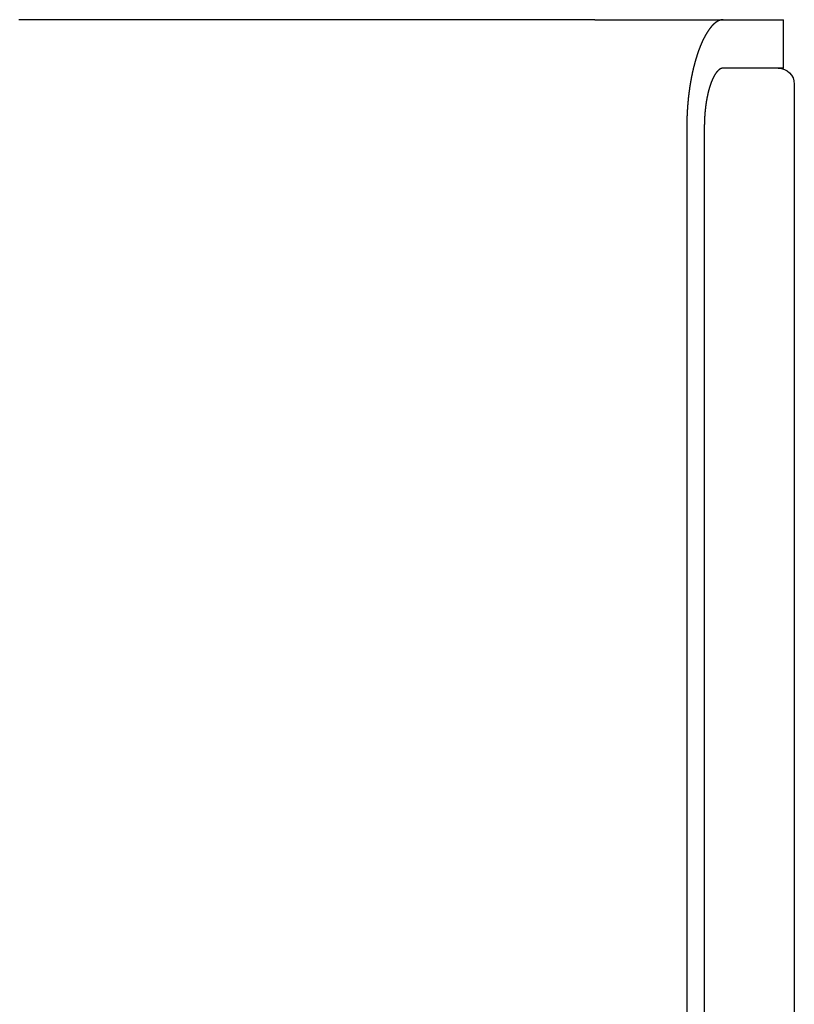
# Model space of a CAD drawing. Extents: x 744 to 2048, y 1140 to 2782.
# Tile 23 of 134: x 888 to 1032, y 1323 to 1506. Entities that reach past the tile are written whole.
import ezdxf

# ---------------------------------------------------------------- set-up
doc = ezdxf.new("R2010")
doc.units = 0
doc.layers.add('KF_SONA_6_FRONT', color=7, linetype='CONTINUOUS')
doc.layers.add('KF_SONA_6_SIDE_3', color=7, linetype='CONTINUOUS')

# ---------------------------------------------------------------- blocks, each defined once
blk = doc.blocks.new('KF_SONA_6_SIDE_3')
at = {"layer": 'KF_SONA_6_SIDE_3'}
for p, q in [((165.49495, 155.846927), (189.363454, 155.846927)), ((189.363454, 155.846927), (200.59495, 155.846927)), ((200.59495, 146.846927), (200.59495, 155.846927)), ((200.59495, 146.846927), (189.363454, 146.846927)), ((202.590093, 143.846927), (202.590093, -184.508294)), ((182.590538, 135.846927), (182.590538, -190.153073)), ((185.852089, 135.846927), (185.852089, -190.153073))]:
    blk.add_line(p, q, dxfattribs=at)
for points in [[(165.495, 155.847, 0), (164.736, 155.847, 0), (163.977, 155.847, 0), (163.219, 155.847, 0), (162.46, 155.847, 0), (161.701, 155.847, 0), (160.943, 155.847, 0), (160.184, 155.847, 0), (159.426, 155.847, 0), (158.667, 155.847, 0), (157.909, 155.847, 0), (157.151, 155.847, 0), (156.393, 155.847, 0), (155.635, 155.847, 0), (154.878, 155.847, 0), (154.121, 155.847, 0), (153.363, 155.847, 0), (152.607, 155.847, 0), (151.85, 155.847, 0), (151.094, 155.847, 0), (150.337, 155.847, 0), (149.582, 155.847, 0), (148.826, 155.847, 0), (148.071, 155.847, 0), (147.316, 155.847, 0), (146.561, 155.847, 0), (145.807, 155.847, 0), (145.053, 155.847, 0), (144.3, 155.847, 0), (143.547, 155.847, 0), (142.794, 155.847, 0), (142.042, 155.847, 0), (141.29, 155.847, 0), (140.539, 155.847, 0), (139.788, 155.847, 0), (139.038, 155.847, 0), (138.288, 155.847, 0), (137.539, 155.847, 0), (136.79, 155.847, 0), (136.042, 155.847, 0), (135.294, 155.847, 0), (134.547, 155.847, 0), (133.8, 155.847, 0), (133.055, 155.847, 0), (132.309, 155.847, 0), (131.565, 155.847, 0), (130.821, 155.847, 0), (130.077, 155.847, 0), (129.334, 155.847, 0), (128.592, 155.847, 0), (127.851, 155.847, 0), (127.111, 155.847, 0), (126.371, 155.847, 0), (125.632, 155.847, 0), (124.893, 155.847, 0), (124.156, 155.847, 0), (123.419, 155.847, 0), (122.683, 155.847, 0), (121.948, 155.847, 0), (121.213, 155.847, 0), (120.48, 155.847, 0), (119.747, 155.847, 0), (119.015, 155.847, 0), (118.284, 155.847, 0), (117.554, 155.847, 0), (116.825, 155.847, 0), (116.097, 155.847, 0), (115.37, 155.847, 0), (114.644, 155.847, 0), (113.918, 155.847, 0), (113.194, 155.847, 0), (112.471, 155.847, 0), (111.748, 155.847, 0), (111.027, 155.847, 0), (110.307, 155.847, 0), (109.587, 155.847, 0), (108.869, 155.847, 0), (108.152, 155.847, 0), (107.436, 155.847, 0), (106.721, 155.847, 0), (106.007, 155.847, 0), (105.295, 155.847, 0), (104.583, 155.847, 0), (103.873, 155.847, 0), (103.163, 155.847, 0), (102.455, 155.847, 0), (101.749, 155.847, 0), (101.043, 155.847, 0), (100.338, 155.847, 0), (99.6353, 155.847, 0), (98.9333, 155.847, 0), (98.2326, 155.847, 0), (97.5332, 155.847, 0), (96.8351, 155.847, 0), (96.1383, 155.847, 0), (95.4428, 155.847, 0), (94.7486, 155.847, 0), (94.0558, 155.847, 0), (93.3643, 155.847, 0), (92.6742, 155.847, 0), (91.9855, 155.847, 0), (91.2982, 155.847, 0), (90.6123, 155.847, 0), (89.9278, 155.847, 0), (89.2448, 155.847, 0), (88.5632, 155.847, 0), (87.8831, 155.847, 0), (87.2044, 155.847, 0), (86.5273, 155.847, 0), (85.8516, 155.847, 0), (85.1775, 155.847, 0), (84.5049, 155.847, 0), (83.8338, 155.847, 0), (83.1644, 155.847, 0), (82.4964, 155.847, 0), (81.8301, 155.847, 0), (81.1654, 155.847, 0), (80.5023, 155.847, 0), (79.8408, 155.847, 0), (79.1809, 155.847, 0), (78.5227, 155.847, 0), (77.8662, 155.847, 0), (77.2113, 155.847, 0), (76.5582, 155.847, 0), (75.9067, 155.847, 0), (75.257, 155.847, 0), (74.6089, 155.847, 0), (73.9627, 155.847, 0), (73.3182, 155.847, 0), (72.6754, 155.847, 0), (72.0345, 155.847, 0), (71.3953, 155.847, 0), (70.758, 155.847, 0), (70.1225, 155.847, 0), (69.4888, 155.847, 0), (68.857, 155.847, 0), (68.227, 155.847, 0), (67.5989, 155.847, 0), (66.9727, 155.847, 0), (66.3484, 155.847, 0), (65.7261, 155.847, 0), (65.1056, 155.847, 0), (64.4871, 155.847, 0), (63.8706, 155.847, 0), (63.256, 155.847, 0), (62.6434, 155.847, 0), (62.0328, 155.847, 0), (61.4242, 155.847, 0), (60.8177, 155.847, 0), (60.2132, 155.847, 0), (59.6107, 155.847, 0), (59.0102, 155.847, 0), (58.4119, 155.847, 0)], [(189.363, 155.847, 0), (189.349, 155.847, 0), (189.334, 155.847, 0), (189.32, 155.846, 0), (189.305, 155.846, 0), (189.291, 155.845, 0), (189.276, 155.845, 0), (189.262, 155.844, 0), (189.247, 155.843, 0), (189.232, 155.842, 0), (189.218, 155.841, 0), (189.203, 155.84, 0), (189.188, 155.838, 0), (189.174, 155.837, 0), (189.159, 155.835, 0), (189.144, 155.833, 0), (189.129, 155.831, 0), (189.114, 155.829, 0), (189.1, 155.827, 0), (189.085, 155.825, 0), (189.07, 155.822, 0), (189.055, 155.82, 0), (189.04, 155.817, 0), (189.025, 155.815, 0), (189.01, 155.812, 0), (188.995, 155.809, 0), (188.98, 155.805, 0), (188.965, 155.802, 0), (188.95, 155.799, 0), (188.935, 155.795, 0), (188.92, 155.792, 0), (188.905, 155.788, 0), (188.89, 155.784, 0), (188.875, 155.78, 0), (188.86, 155.776, 0), (188.845, 155.771, 0), (188.829, 155.767, 0), (188.814, 155.763, 0), (188.799, 155.758, 0), (188.784, 155.753, 0), (188.769, 155.748, 0), (188.753, 155.743, 0), (188.738, 155.738, 0), (188.723, 155.733, 0), (188.708, 155.727, 0), (188.692, 155.722, 0), (188.677, 155.716, 0), (188.662, 155.71, 0), (188.646, 155.704, 0), (188.631, 155.698, 0), (188.616, 155.692, 0), (188.6, 155.686, 0), (188.585, 155.679, 0), (188.569, 155.673, 0), (188.554, 155.666, 0), (188.539, 155.659, 0), (188.523, 155.652, 0), (188.508, 155.645, 0), (188.492, 155.638, 0), (188.477, 155.63, 0), (188.461, 155.623, 0), (188.446, 155.615, 0), (188.43, 155.607, 0), (188.415, 155.6, 0), (188.399, 155.592, 0), (188.384, 155.583, 0), (188.368, 155.575, 0), (188.353, 155.567, 0), (188.337, 155.558, 0), (188.321, 155.549, 0), (188.306, 155.541, 0), (188.29, 155.532, 0), (188.275, 155.523, 0), (188.259, 155.513, 0), (188.243, 155.504, 0), (188.228, 155.495, 0), (188.212, 155.485, 0), (188.196, 155.475, 0), (188.181, 155.465, 0), (188.165, 155.455, 0), (188.149, 155.445, 0), (188.134, 155.435, 0), (188.118, 155.424, 0), (188.102, 155.414, 0), (188.087, 155.403, 0), (188.071, 155.392, 0), (188.055, 155.382, 0), (188.039, 155.37, 0), (188.024, 155.359, 0), (188.008, 155.348, 0), (187.992, 155.336, 0), (187.976, 155.325, 0), (187.961, 155.313, 0), (187.945, 155.301, 0), (187.929, 155.289, 0), (187.913, 155.277, 0), (187.897, 155.265, 0), (187.882, 155.252, 0), (187.866, 155.24, 0), (187.85, 155.227, 0), (187.834, 155.214, 0), (187.818, 155.201, 0), (187.803, 155.188, 0), (187.787, 155.175, 0), (187.771, 155.162, 0), (187.755, 155.148, 0), (187.739, 155.135, 0), (187.723, 155.121, 0), (187.708, 155.107, 0), (187.692, 155.093, 0), (187.676, 155.079, 0), (187.66, 155.065, 0), (187.644, 155.051, 0), (187.628, 155.036, 0), (187.613, 155.022, 0), (187.597, 155.007, 0), (187.581, 154.992, 0), (187.565, 154.977, 0), (187.549, 154.962, 0), (187.533, 154.946, 0), (187.517, 154.931, 0), (187.502, 154.916, 0), (187.486, 154.9, 0), (187.47, 154.884, 0), (187.454, 154.868, 0), (187.438, 154.852, 0), (187.422, 154.836, 0), (187.407, 154.82, 0), (187.391, 154.803, 0), (187.375, 154.787, 0), (187.359, 154.77, 0), (187.343, 154.753, 0), (187.327, 154.736, 0), (187.311, 154.719, 0), (187.296, 154.702, 0), (187.28, 154.684, 0), (187.264, 154.667, 0), (187.248, 154.649, 0), (187.232, 154.632, 0), (187.217, 154.614, 0), (187.201, 154.596, 0), (187.185, 154.578, 0), (187.169, 154.56, 0), (187.153, 154.541, 0), (187.137, 154.523, 0), (187.122, 154.504, 0), (187.106, 154.485, 0), (187.09, 154.467, 0), (187.074, 154.448, 0), (187.059, 154.428, 0), (187.043, 154.409, 0), (187.027, 154.39, 0), (187.011, 154.37, 0), (186.996, 154.351, 0), (186.98, 154.331, 0), (186.964, 154.311, 0), (186.948, 154.291, 0), (186.933, 154.271, 0), (186.917, 154.251, 0), (186.901, 154.23, 0), (186.885, 154.21, 0), (186.87, 154.189, 0), (186.854, 154.168, 0), (186.838, 154.148, 0), (186.823, 154.127, 0), (186.807, 154.105, 0), (186.791, 154.084, 0), (186.776, 154.063, 0), (186.76, 154.041, 0), (186.745, 154.02, 0), (186.729, 153.998, 0), (186.713, 153.976, 0), (186.698, 153.954, 0), (186.682, 153.932, 0), (186.667, 153.91, 0), (186.651, 153.887, 0), (186.635, 153.865, 0), (186.62, 153.842, 0), (186.604, 153.82, 0), (186.589, 153.797, 0), (186.573, 153.774, 0), (186.558, 153.751, 0), (186.542, 153.727, 0), (186.527, 153.704, 0), (186.511, 153.681, 0), (186.496, 153.657, 0), (186.48, 153.634, 0), (186.465, 153.61, 0), (186.45, 153.586, 0), (186.434, 153.562, 0), (186.419, 153.538, 0), (186.403, 153.513, 0), (186.388, 153.489, 0), (186.373, 153.465, 0), (186.357, 153.44, 0), (186.342, 153.415, 0), (186.327, 153.391, 0), (186.311, 153.366, 0), (186.296, 153.341, 0), (186.281, 153.315, 0), (186.266, 153.29, 0), (186.25, 153.265, 0), (186.235, 153.239, 0), (186.22, 153.214, 0), (186.205, 153.188, 0), (186.19, 153.162, 0), (186.174, 153.136, 0), (186.159, 153.11, 0), (186.144, 153.084, 0), (186.129, 153.058, 0), (186.114, 153.031, 0), (186.099, 153.005, 0), (186.084, 152.978, 0), (186.069, 152.951, 0), (186.054, 152.925, 0), (186.039, 152.898, 0), (186.024, 152.871, 0), (186.009, 152.843, 0), (185.994, 152.816, 0), (185.979, 152.789, 0), (185.964, 152.761, 0), (185.949, 152.734, 0), (185.934, 152.706, 0), (185.92, 152.678, 0), (185.905, 152.65, 0), (185.89, 152.622, 0), (185.875, 152.594, 0), (185.86, 152.566, 0), (185.846, 152.538, 0), (185.831, 152.509, 0), (185.816, 152.481, 0), (185.801, 152.452, 0), (185.787, 152.423, 0), (185.772, 152.395, 0), (185.758, 152.366, 0), (185.743, 152.337, 0), (185.728, 152.307, 0), (185.714, 152.278, 0), (185.699, 152.249, 0), (185.685, 152.219, 0), (185.67, 152.19, 0), (185.656, 152.16, 0), (185.641, 152.131, 0), (185.627, 152.101, 0), (185.613, 152.071, 0), (185.598, 152.041, 0), (185.584, 152.011, 0), (185.57, 151.98, 0), (185.555, 151.95, 0), (185.541, 151.92, 0), (185.527, 151.889, 0), (185.513, 151.859, 0), (185.499, 151.828, 0), (185.484, 151.797, 0), (185.47, 151.766, 0), (185.456, 151.735, 0), (185.442, 151.704, 0), (185.428, 151.673, 0), (185.414, 151.642, 0), (185.4, 151.61, 0), (185.386, 151.579, 0), (185.372, 151.547, 0), (185.358, 151.516, 0), (185.344, 151.484, 0), (185.33, 151.452, 0), (185.316, 151.421, 0), (185.303, 151.389, 0), (185.289, 151.357, 0), (185.275, 151.324, 0), (185.261, 151.292, 0), (185.248, 151.26, 0), (185.234, 151.228, 0), (185.22, 151.195, 0), (185.207, 151.163, 0), (185.193, 151.13, 0), (185.18, 151.097, 0), (185.166, 151.065, 0), (185.153, 151.032, 0), (185.139, 150.999, 0), (185.126, 150.966, 0), (185.112, 150.933, 0), (185.099, 150.9, 0), (185.085, 150.866, 0), (185.072, 150.833, 0), (185.059, 150.8, 0), (185.046, 150.766, 0), (185.032, 150.733, 0), (185.019, 150.699, 0), (185.006, 150.665, 0), (184.993, 150.631, 0), (184.98, 150.598, 0), (184.967, 150.564, 0), (184.954, 150.53, 0), (184.941, 150.496, 0), (184.928, 150.462, 0), (184.915, 150.427, 0), (184.902, 150.393, 0), (184.889, 150.359, 0), (184.876, 150.324, 0), (184.863, 150.29, 0), (184.85, 150.255, 0), (184.838, 150.221, 0), (184.825, 150.186, 0), (184.812, 150.151, 0), (184.8, 150.116, 0), (184.787, 150.082, 0), (184.774, 150.047, 0), (184.762, 150.012, 0), (184.749, 149.977, 0), (184.737, 149.941, 0), (184.725, 149.906, 0), (184.712, 149.871, 0), (184.7, 149.836, 0), (184.687, 149.8, 0), (184.675, 149.765, 0), (184.663, 149.729, 0), (184.65, 149.693, 0), (184.638, 149.657, 0), (184.626, 149.621, 0), (184.614, 149.585, 0), (184.601, 149.549, 0), (184.589, 149.513, 0), (184.577, 149.476, 0), (184.565, 149.439, 0), (184.553, 149.403, 0), (184.54, 149.366, 0), (184.528, 149.329, 0), (184.516, 149.292, 0), (184.504, 149.254, 0), (184.492, 149.217, 0), (184.48, 149.179, 0), (184.468, 149.142, 0), (184.456, 149.104, 0), (184.444, 149.066, 0), (184.432, 149.028, 0), (184.42, 148.99, 0), (184.408, 148.952, 0), (184.396, 148.914, 0), (184.384, 148.875, 0), (184.372, 148.837, 0), (184.36, 148.798, 0), (184.348, 148.759, 0), (184.336, 148.72, 0), (184.324, 148.681, 0), (184.313, 148.642, 0), (184.301, 148.603, 0), (184.289, 148.564, 0), (184.277, 148.524, 0), (184.266, 148.485, 0), (184.254, 148.445, 0), (184.242, 148.405, 0), (184.231, 148.365, 0), (184.219, 148.325, 0), (184.207, 148.285, 0), (184.196, 148.245, 0), (184.184, 148.204, 0), (184.173, 148.164, 0), (184.161, 148.123, 0), (184.15, 148.083, 0), (184.138, 148.042, 0), (184.127, 148.001, 0), (184.115, 147.96, 0), (184.104, 147.919, 0), (184.093, 147.878, 0), (184.081, 147.836, 0), (184.07, 147.795, 0), (184.059, 147.753, 0), (184.048, 147.712, 0), (184.036, 147.67, 0), (184.025, 147.628, 0), (184.014, 147.586, 0), (184.003, 147.544, 0), (183.992, 147.502, 0), (183.981, 147.459, 0), (183.97, 147.417, 0), (183.959, 147.375, 0), (183.948, 147.332, 0), (183.937, 147.289, 0), (183.926, 147.246, 0), (183.915, 147.204, 0), (183.904, 147.161, 0), (183.893, 147.117, 0), (183.883, 147.074, 0), (183.872, 147.031, 0), (183.861, 146.987, 0), (183.85, 146.944, 0), (183.84, 146.9, 0), (183.829, 146.857, 0), (183.819, 146.813, 0), (183.808, 146.769, 0), (183.797, 146.725, 0), (183.787, 146.681, 0), (183.777, 146.637, 0), (183.766, 146.592, 0), (183.756, 146.548, 0), (183.745, 146.503, 0), (183.735, 146.459, 0), (183.725, 146.414, 0), (183.715, 146.369, 0), (183.704, 146.325, 0), (183.694, 146.28, 0), (183.684, 146.235, 0), (183.674, 146.19, 0), (183.664, 146.144, 0), (183.654, 146.099, 0), (183.644, 146.054, 0), (183.634, 146.008, 0), (183.624, 145.963, 0), (183.614, 145.917, 0), (183.604, 145.871, 0), (183.594, 145.825, 0), (183.585, 145.779, 0), (183.575, 145.733, 0), (183.565, 145.687, 0), (183.556, 145.641, 0), (183.546, 145.595, 0), (183.537, 145.549, 0), (183.527, 145.502, 0), (183.517, 145.456, 0), (183.508, 145.409, 0), (183.499, 145.362, 0), (183.489, 145.316, 0), (183.48, 145.269, 0), (183.471, 145.222, 0), (183.461, 145.175, 0), (183.452, 145.128, 0), (183.443, 145.081, 0), (183.434, 145.033, 0), (183.425, 144.986, 0), (183.416, 144.939, 0), (183.407, 144.891, 0), (183.398, 144.844, 0), (183.389, 144.796, 0), (183.38, 144.749, 0), (183.371, 144.701, 0), (183.362, 144.653, 0), (183.354, 144.605, 0), (183.345, 144.557, 0), (183.336, 144.509, 0), (183.328, 144.461, 0), (183.319, 144.413, 0), (183.311, 144.365, 0), (183.302, 144.316, 0), (183.294, 144.268, 0), (183.285, 144.219, 0), (183.277, 144.171, 0), (183.269, 144.122, 0), (183.26, 144.074, 0), (183.252, 144.025, 0), (183.244, 143.976, 0), (183.236, 143.927, 0), (183.228, 143.878, 0), (183.22, 143.829, 0), (183.212, 143.78, 0), (183.204, 143.731, 0), (183.196, 143.682, 0), (183.188, 143.633, 0), (183.18, 143.584, 0), (183.173, 143.534, 0), (183.165, 143.485, 0), (183.157, 143.435, 0), (183.15, 143.386, 0), (183.142, 143.336, 0), (183.135, 143.287, 0), (183.127, 143.237, 0), (183.12, 143.187, 0), (183.112, 143.137, 0), (183.105, 143.088, 0), (183.098, 143.038, 0), (183.091, 142.988, 0), (183.084, 142.938, 0), (183.076, 142.887, 0), (183.069, 142.837, 0), (183.062, 142.787, 0), (183.055, 142.737, 0), (183.048, 142.687, 0), (183.042, 142.636, 0), (183.035, 142.586, 0), (183.028, 142.535, 0), (183.021, 142.485, 0), (183.015, 142.434, 0), (183.008, 142.384, 0), (183.001, 142.333, 0), (182.995, 142.282, 0), (182.988, 142.232, 0), (182.982, 142.181, 0), (182.976, 142.13, 0), (182.969, 142.079, 0), (182.963, 142.028, 0), (182.957, 141.977, 0), (182.95, 141.926, 0), (182.944, 141.875, 0), (182.938, 141.824, 0), (182.932, 141.773, 0), (182.926, 141.722, 0), (182.92, 141.671, 0), (182.914, 141.619, 0), (182.909, 141.568, 0), (182.903, 141.517, 0), (182.897, 141.466, 0), (182.891, 141.414, 0), (182.886, 141.363, 0), (182.88, 141.311, 0), (182.875, 141.26, 0), (182.869, 141.208, 0), (182.864, 141.157, 0), (182.859, 141.105, 0), (182.853, 141.054, 0), (182.848, 141.002, 0), (182.843, 140.95, 0), (182.838, 140.899, 0), (182.832, 140.847, 0)], [(189.363, 146.847, 0), (189.35, 146.847, 0), (189.337, 146.847, 0), (189.323, 146.846, 0), (189.31, 146.845, 0), (189.296, 146.844, 0), (189.283, 146.843, 0), (189.269, 146.842, 0), (189.256, 146.841, 0), (189.242, 146.839, 0), (189.229, 146.837, 0), (189.215, 146.835, 0), (189.201, 146.833, 0), (189.188, 146.83, 0), (189.174, 146.828, 0), (189.16, 146.825, 0), (189.147, 146.822, 0), (189.133, 146.819, 0), (189.119, 146.815, 0), (189.105, 146.812, 0), (189.091, 146.808, 0), (189.078, 146.804, 0), (189.064, 146.799, 0), (189.05, 146.795, 0), (189.036, 146.79, 0), (189.022, 146.786, 0), (189.008, 146.781, 0), (188.994, 146.775, 0), (188.98, 146.77, 0), (188.966, 146.764, 0), (188.952, 146.758, 0), (188.938, 146.752, 0), (188.924, 146.746, 0), (188.91, 146.74, 0), (188.896, 146.733, 0), (188.882, 146.726, 0), (188.868, 146.719, 0), (188.854, 146.712, 0), (188.84, 146.705, 0), (188.826, 146.697, 0), (188.812, 146.689, 0), (188.798, 146.681, 0), (188.784, 146.673, 0), (188.77, 146.665, 0), (188.755, 146.656, 0), (188.741, 146.647, 0), (188.727, 146.638, 0), (188.713, 146.629, 0), (188.699, 146.62, 0), (188.685, 146.61, 0), (188.671, 146.6, 0), (188.656, 146.59, 0), (188.642, 146.58, 0), (188.628, 146.57, 0), (188.614, 146.559, 0), (188.6, 146.548, 0), (188.586, 146.537, 0), (188.571, 146.526, 0), (188.557, 146.515, 0), (188.543, 146.503, 0), (188.529, 146.491, 0), (188.515, 146.479, 0), (188.5, 146.467, 0), (188.486, 146.455, 0), (188.472, 146.442, 0), (188.458, 146.429, 0), (188.444, 146.416, 0), (188.43, 146.403, 0), (188.415, 146.39, 0), (188.401, 146.376, 0), (188.387, 146.362, 0), (188.373, 146.348, 0), (188.359, 146.334, 0), (188.345, 146.319, 0), (188.331, 146.305, 0), (188.316, 146.29, 0), (188.302, 146.275, 0), (188.288, 146.26, 0), (188.274, 146.244, 0), (188.26, 146.229, 0), (188.246, 146.213, 0), (188.232, 146.197, 0), (188.218, 146.18, 0), (188.204, 146.164, 0), (188.19, 146.147, 0), (188.176, 146.13, 0), (188.162, 146.113, 0), (188.148, 146.096, 0), (188.134, 146.079, 0), (188.12, 146.061, 0), (188.106, 146.043, 0), (188.092, 146.025, 0), (188.078, 146.007, 0), (188.064, 145.988, 0), (188.05, 145.969, 0), (188.036, 145.95, 0), (188.022, 145.931, 0), (188.009, 145.912, 0), (187.995, 145.893, 0), (187.981, 145.873, 0), (187.967, 145.853, 0), (187.953, 145.833, 0), (187.94, 145.812, 0), (187.926, 145.792, 0), (187.912, 145.771, 0), (187.899, 145.75, 0), (187.885, 145.729, 0), (187.871, 145.708, 0), (187.858, 145.687, 0), (187.844, 145.665, 0), (187.831, 145.643, 0), (187.817, 145.621, 0), (187.803, 145.599, 0), (187.79, 145.577, 0), (187.777, 145.554, 0), (187.763, 145.531, 0), (187.75, 145.508, 0), (187.736, 145.485, 0), (187.723, 145.462, 0), (187.71, 145.439, 0), (187.696, 145.415, 0), (187.683, 145.391, 0), (187.67, 145.367, 0), (187.657, 145.343, 0), (187.643, 145.319, 0), (187.63, 145.294, 0), (187.617, 145.269, 0), (187.604, 145.245, 0), (187.591, 145.22, 0), (187.578, 145.195, 0), (187.565, 145.169, 0), (187.552, 145.144, 0), (187.539, 145.118, 0), (187.526, 145.092, 0), (187.513, 145.066, 0), (187.5, 145.04, 0), (187.488, 145.014, 0), (187.475, 144.987, 0), (187.462, 144.961, 0), (187.449, 144.934, 0), (187.437, 144.907, 0), (187.424, 144.88, 0), (187.412, 144.853, 0), (187.399, 144.826, 0), (187.386, 144.798, 0), (187.374, 144.77, 0), (187.362, 144.743, 0), (187.349, 144.715, 0), (187.337, 144.687, 0), (187.325, 144.658, 0), (187.312, 144.63, 0), (187.3, 144.602, 0), (187.288, 144.573, 0), (187.276, 144.544, 0), (187.264, 144.515, 0), (187.252, 144.486, 0), (187.239, 144.457, 0), (187.228, 144.428, 0), (187.216, 144.398, 0), (187.204, 144.369, 0), (187.192, 144.339, 0), (187.18, 144.309, 0), (187.168, 144.279, 0), (187.157, 144.249, 0), (187.145, 144.219, 0), (187.133, 144.188, 0), (187.122, 144.158, 0), (187.11, 144.127, 0), (187.099, 144.096, 0), (187.087, 144.066, 0), (187.076, 144.035, 0), (187.065, 144.003, 0), (187.053, 143.972, 0), (187.042, 143.941, 0), (187.031, 143.909, 0), (187.02, 143.878, 0), (187.009, 143.846, 0), (186.998, 143.814, 0), (186.987, 143.783, 0), (186.976, 143.751, 0), (186.965, 143.718, 0), (186.954, 143.686, 0), (186.943, 143.654, 0), (186.933, 143.622, 0), (186.922, 143.589, 0), (186.911, 143.556, 0), (186.901, 143.524, 0), (186.89, 143.491, 0), (186.88, 143.457, 0), (186.869, 143.424, 0), (186.859, 143.391, 0), (186.848, 143.357, 0), (186.838, 143.323, 0), (186.828, 143.289, 0), (186.817, 143.254, 0), (186.807, 143.22, 0), (186.797, 143.185, 0), (186.786, 143.15, 0), (186.776, 143.115, 0), (186.766, 143.08, 0), (186.756, 143.044, 0), (186.746, 143.009, 0), (186.736, 142.973, 0), (186.726, 142.937, 0), (186.716, 142.901, 0), (186.706, 142.864, 0), (186.696, 142.828, 0), (186.686, 142.791, 0), (186.676, 142.754, 0), (186.666, 142.717, 0), (186.656, 142.68, 0), (186.646, 142.643, 0), (186.637, 142.605, 0), (186.627, 142.567, 0), (186.617, 142.53, 0), (186.608, 142.491, 0), (186.598, 142.453, 0), (186.589, 142.415, 0), (186.579, 142.376, 0), (186.57, 142.338, 0), (186.56, 142.299, 0), (186.551, 142.26, 0), (186.541, 142.22, 0), (186.532, 142.181, 0), (186.523, 142.142, 0), (186.514, 142.102, 0), (186.505, 142.062, 0), (186.495, 142.022, 0), (186.486, 141.982, 0), (186.477, 141.942, 0), (186.468, 141.901, 0), (186.459, 141.861, 0), (186.451, 141.82, 0), (186.442, 141.779, 0), (186.433, 141.738, 0), (186.424, 141.697, 0), (186.416, 141.656, 0), (186.407, 141.615, 0), (186.398, 141.573, 0), (186.39, 141.531, 0), (186.381, 141.49, 0), (186.373, 141.448, 0), (186.365, 141.406, 0), (186.356, 141.363, 0), (186.348, 141.321, 0), (186.34, 141.279, 0), (186.332, 141.236, 0), (186.324, 141.193, 0), (186.315, 141.15, 0), (186.308, 141.107, 0), (186.3, 141.064, 0), (186.292, 141.021, 0), (186.284, 140.978, 0), (186.276, 140.934, 0), (186.269, 140.891, 0), (186.261, 140.847, 0)], [(182.832, 140.847, 0), (182.83, 140.821, 0), (182.827, 140.795, 0), (182.825, 140.769, 0), (182.822, 140.743, 0), (182.82, 140.716, 0), (182.817, 140.69, 0), (182.815, 140.664, 0), (182.812, 140.638, 0), (182.81, 140.612, 0), (182.808, 140.586, 0), (182.805, 140.56, 0), (182.803, 140.533, 0), (182.8, 140.507, 0), (182.798, 140.481, 0), (182.796, 140.455, 0), (182.793, 140.429, 0), (182.791, 140.403, 0), (182.789, 140.376, 0), (182.786, 140.35, 0), (182.784, 140.324, 0), (182.782, 140.298, 0), (182.78, 140.272, 0), (182.777, 140.245, 0), (182.775, 140.219, 0), (182.773, 140.193, 0), (182.771, 140.167, 0), (182.768, 140.141, 0), (182.766, 140.114, 0), (182.764, 140.088, 0), (182.762, 140.062, 0), (182.76, 140.036, 0), (182.758, 140.009, 0), (182.755, 139.983, 0), (182.753, 139.957, 0), (182.751, 139.931, 0), (182.749, 139.904, 0), (182.747, 139.878, 0), (182.745, 139.852, 0), (182.743, 139.825, 0), (182.741, 139.799, 0), (182.739, 139.773, 0), (182.737, 139.747, 0), (182.735, 139.72, 0), (182.733, 139.694, 0), (182.731, 139.668, 0), (182.729, 139.641, 0), (182.727, 139.615, 0), (182.725, 139.589, 0), (182.723, 139.562, 0), (182.722, 139.536, 0), (182.72, 139.51, 0), (182.718, 139.484, 0), (182.716, 139.457, 0), (182.714, 139.431, 0), (182.712, 139.405, 0), (182.71, 139.378, 0), (182.709, 139.352, 0), (182.707, 139.326, 0), (182.705, 139.299, 0), (182.703, 139.273, 0), (182.702, 139.247, 0), (182.7, 139.22, 0), (182.698, 139.194, 0), (182.697, 139.168, 0), (182.695, 139.141, 0), (182.693, 139.115, 0), (182.692, 139.089, 0), (182.69, 139.062, 0), (182.688, 139.036, 0), (182.687, 139.01, 0), (182.685, 138.983, 0), (182.683, 138.957, 0), (182.682, 138.931, 0), (182.68, 138.904, 0), (182.679, 138.878, 0), (182.677, 138.852, 0), (182.676, 138.825, 0), (182.674, 138.799, 0), (182.673, 138.773, 0), (182.671, 138.746, 0), (182.67, 138.72, 0), (182.668, 138.693, 0), (182.667, 138.667, 0), (182.666, 138.641, 0), (182.664, 138.614, 0), (182.663, 138.588, 0), (182.661, 138.562, 0), (182.66, 138.535, 0), (182.659, 138.509, 0), (182.657, 138.483, 0), (182.656, 138.456, 0), (182.655, 138.43, 0), (182.653, 138.404, 0), (182.652, 138.377, 0), (182.651, 138.351, 0), (182.65, 138.325, 0), (182.648, 138.299, 0), (182.647, 138.272, 0), (182.646, 138.246, 0), (182.645, 138.22, 0), (182.643, 138.193, 0), (182.642, 138.167, 0), (182.641, 138.141, 0), (182.64, 138.114, 0), (182.639, 138.088, 0), (182.638, 138.062, 0), (182.637, 138.035, 0), (182.635, 138.009, 0), (182.634, 137.983, 0), (182.633, 137.957, 0), (182.632, 137.93, 0), (182.631, 137.904, 0), (182.63, 137.878, 0), (182.629, 137.851, 0), (182.628, 137.825, 0), (182.627, 137.799, 0), (182.626, 137.773, 0), (182.625, 137.746, 0), (182.624, 137.72, 0), (182.623, 137.694, 0), (182.622, 137.668, 0), (182.622, 137.641, 0), (182.621, 137.615, 0), (182.62, 137.589, 0), (182.619, 137.563, 0), (182.618, 137.537, 0), (182.617, 137.51, 0), (182.616, 137.484, 0), (182.616, 137.458, 0), (182.615, 137.432, 0), (182.614, 137.405, 0), (182.613, 137.379, 0), (182.612, 137.353, 0), (182.612, 137.327, 0), (182.611, 137.301, 0), (182.61, 137.275, 0), (182.609, 137.248, 0), (182.609, 137.222, 0), (182.608, 137.196, 0), (182.607, 137.17, 0), (182.607, 137.144, 0), (182.606, 137.118, 0), (182.605, 137.092, 0), (182.605, 137.065, 0), (182.604, 137.039, 0), (182.604, 137.013, 0), (182.603, 136.987, 0), (182.603, 136.961, 0), (182.602, 136.935, 0), (182.601, 136.909, 0), (182.601, 136.883, 0), (182.6, 136.857, 0), (182.6, 136.831, 0), (182.599, 136.805, 0), (182.599, 136.779, 0), (182.598, 136.753, 0), (182.598, 136.727, 0), (182.598, 136.701, 0), (182.597, 136.675, 0), (182.597, 136.649, 0), (182.596, 136.623, 0), (182.596, 136.597, 0), (182.596, 136.571, 0), (182.595, 136.545, 0), (182.595, 136.519, 0), (182.595, 136.493, 0), (182.594, 136.467, 0), (182.594, 136.441, 0), (182.594, 136.415, 0), (182.593, 136.389, 0), (182.593, 136.363, 0), (182.593, 136.337, 0), (182.593, 136.311, 0), (182.592, 136.285, 0), (182.592, 136.259, 0), (182.592, 136.234, 0), (182.592, 136.208, 0), (182.592, 136.182, 0), (182.591, 136.156, 0), (182.591, 136.13, 0), (182.591, 136.104, 0), (182.591, 136.079, 0), (182.591, 136.053, 0), (182.591, 136.027, 0), (182.591, 136.001, 0), (182.591, 135.976, 0), (182.591, 135.95, 0), (182.591, 135.924, 0), (182.591, 135.898, 0), (182.591, 135.873, 0), (182.591, 135.847, 0)], [(186.261, 140.847, 0), (186.257, 140.823, 0), (186.253, 140.798, 0), (186.248, 140.774, 0), (186.244, 140.749, 0), (186.24, 140.725, 0), (186.236, 140.7, 0), (186.232, 140.675, 0), (186.228, 140.651, 0), (186.224, 140.626, 0), (186.22, 140.601, 0), (186.216, 140.577, 0), (186.212, 140.552, 0), (186.208, 140.527, 0), (186.204, 140.502, 0), (186.2, 140.477, 0), (186.196, 140.452, 0), (186.192, 140.428, 0), (186.189, 140.403, 0), (186.185, 140.378, 0), (186.181, 140.353, 0), (186.177, 140.328, 0), (186.173, 140.302, 0), (186.17, 140.277, 0), (186.166, 140.252, 0), (186.162, 140.227, 0), (186.158, 140.202, 0), (186.155, 140.177, 0), (186.151, 140.151, 0), (186.147, 140.126, 0), (186.144, 140.101, 0), (186.14, 140.075, 0), (186.137, 140.05, 0), (186.133, 140.025, 0), (186.13, 139.999, 0), (186.126, 139.974, 0), (186.123, 139.948, 0), (186.119, 139.923, 0), (186.116, 139.897, 0), (186.112, 139.871, 0), (186.109, 139.846, 0), (186.105, 139.82, 0), (186.102, 139.795, 0), (186.099, 139.769, 0), (186.095, 139.743, 0), (186.092, 139.717, 0), (186.089, 139.692, 0), (186.086, 139.666, 0), (186.082, 139.64, 0), (186.079, 139.614, 0), (186.076, 139.588, 0), (186.073, 139.562, 0), (186.07, 139.536, 0), (186.067, 139.511, 0), (186.064, 139.485, 0), (186.061, 139.459, 0), (186.057, 139.433, 0), (186.054, 139.407, 0), (186.051, 139.38, 0), (186.048, 139.354, 0), (186.046, 139.328, 0), (186.043, 139.302, 0), (186.04, 139.276, 0), (186.037, 139.25, 0), (186.034, 139.224, 0), (186.031, 139.198, 0), (186.028, 139.171, 0), (186.025, 139.145, 0), (186.023, 139.119, 0), (186.02, 139.093, 0), (186.017, 139.066, 0), (186.015, 139.04, 0), (186.012, 139.014, 0), (186.009, 138.987, 0), (186.007, 138.961, 0), (186.004, 138.935, 0), (186.001, 138.908, 0), (185.999, 138.882, 0), (185.996, 138.855, 0), (185.994, 138.829, 0), (185.991, 138.802, 0), (185.989, 138.776, 0), (185.986, 138.749, 0), (185.984, 138.723, 0), (185.981, 138.696, 0), (185.979, 138.67, 0), (185.977, 138.643, 0), (185.974, 138.617, 0), (185.972, 138.59, 0), (185.97, 138.564, 0), (185.967, 138.537, 0), (185.965, 138.51, 0), (185.963, 138.484, 0), (185.961, 138.457, 0), (185.958, 138.431, 0), (185.956, 138.404, 0), (185.954, 138.377, 0), (185.952, 138.351, 0), (185.95, 138.324, 0), (185.948, 138.297, 0), (185.946, 138.271, 0), (185.944, 138.244, 0), (185.942, 138.217, 0), (185.94, 138.19, 0), (185.938, 138.164, 0), (185.936, 138.137, 0), (185.934, 138.11, 0), (185.932, 138.084, 0), (185.93, 138.057, 0), (185.928, 138.03, 0), (185.926, 138.003, 0), (185.924, 137.977, 0), (185.923, 137.95, 0), (185.921, 137.923, 0), (185.919, 137.896, 0), (185.917, 137.869, 0), (185.916, 137.843, 0), (185.914, 137.816, 0), (185.912, 137.789, 0), (185.911, 137.762, 0), (185.909, 137.735, 0), (185.908, 137.709, 0), (185.906, 137.682, 0), (185.904, 137.655, 0), (185.903, 137.628, 0), (185.901, 137.601, 0), (185.9, 137.575, 0), (185.898, 137.548, 0), (185.897, 137.521, 0), (185.896, 137.494, 0), (185.894, 137.467, 0), (185.893, 137.441, 0), (185.892, 137.414, 0), (185.89, 137.387, 0), (185.889, 137.36, 0), (185.888, 137.333, 0), (185.886, 137.307, 0), (185.885, 137.28, 0), (185.884, 137.253, 0), (185.883, 137.226, 0), (185.882, 137.2, 0), (185.88, 137.173, 0), (185.879, 137.146, 0), (185.878, 137.119, 0), (185.877, 137.093, 0), (185.876, 137.066, 0), (185.875, 137.039, 0), (185.874, 137.012, 0), (185.873, 136.986, 0), (185.872, 136.959, 0), (185.871, 136.932, 0), (185.87, 136.905, 0), (185.869, 136.879, 0), (185.868, 136.852, 0), (185.868, 136.825, 0), (185.867, 136.799, 0), (185.866, 136.772, 0), (185.865, 136.745, 0), (185.864, 136.719, 0), (185.864, 136.692, 0), (185.863, 136.665, 0), (185.862, 136.639, 0), (185.862, 136.612, 0), (185.861, 136.586, 0), (185.86, 136.559, 0), (185.86, 136.532, 0), (185.859, 136.506, 0), (185.859, 136.479, 0), (185.858, 136.453, 0), (185.858, 136.426, 0), (185.857, 136.4, 0), (185.857, 136.373, 0), (185.856, 136.347, 0), (185.856, 136.32, 0), (185.855, 136.294, 0), (185.855, 136.268, 0), (185.855, 136.241, 0), (185.854, 136.215, 0), (185.854, 136.188, 0), (185.854, 136.162, 0), (185.853, 136.136, 0), (185.853, 136.109, 0), (185.853, 136.083, 0), (185.853, 136.057, 0), (185.853, 136.03, 0), (185.852, 136.004, 0), (185.852, 135.978, 0), (185.852, 135.952, 0), (185.852, 135.925, 0), (185.852, 135.899, 0), (185.852, 135.873, 0), (185.852, 135.847, 0)]]:
    blk.add_polyline3d(points, dxfattribs=at)
at = {"layer": 'KF_SONA_6_SIDE_3', "extrusion": (0, 0, -1)}
blk.add_arc((-199.590093, 143.846927), 3, 90, 180, dxfattribs=at)

msp = doc.modelspace()

# ---------------------------------------------------------------- block references
at = {"layer": 'KF_SONA_6_FRONT'}
msp.add_blockref('KF_SONA_6_SIDE_3', (829.42, 1350.38), dxfattribs=at)

doc.saveas('drawing.dxf')
